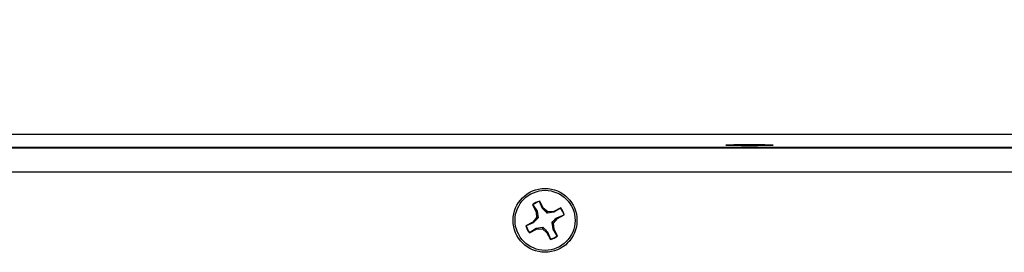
# Model space of a CAD drawing. Header units: inches. Extents: x 0.3 to 33.8, y 0.2 to 21.7.
# Tile 91 of 209: x 19.487 to 20.511, y 5.981 to 6.222. Entities that reach past the tile are written whole.
import ezdxf

# ---------------------------------------------------------------- set-up
doc = ezdxf.new("R2010")
doc.units = ezdxf.units.IN
doc.header["$MEASUREMENT"] = 0
doc.layers.add('BORDERS', color=7, linetype='Continuous')
doc.styles.add('SLDTEXTSTYLE0', font='TXT', dxfattribs={"width": 0.75})
doc.dimstyles.new('SLDDIMSTYLE0', dxfattribs={"dimtxt": 0.137795, "dimasz": 0.14, "dimexe": 0, "dimexo": 0.0625, "dimgap": 0.034449, "dimtad": 1, "dimdec": 3, "dimlfac": 5, "dimrnd": 1e-09, "dimzin": 12, "dimdsep": 46, "dimtxsty": 'SLDTEXTSTYLE0', "dimblk1": 'CLOSED', "dimblk2": 'CLOSED', "dimsah": 1, "dimcen": 0.09, "dimadec": 0, "dimazin": 3, "dimtfac": 1, "dimtdec": 3, "dimtofl": 0, "dimtmove": 0, "dimatfit": 3, "dimldrblk": 'CLOSED', "dimfxl": 0, "dimfrac": 2, "dimtolj": 1, "dimtzin": 12, "dimarcsym": 0})

# ---------------------------------------------------------------- blocks, each defined once
blk = doc.blocks.new('_Closed')
at = {"color": 0, "linetype": 'ByBlock', "lineweight": -2}
for p, q in [((-1, 0.166667), (0, 0)), ((-1, 0.166667), (-1, -0.166667)), ((0, 0), (-1, -0.166667)), ((0, 0), (-1, 0))]:
    blk.add_line(p, q, dxfattribs=at)
blk = doc.blocks.new('_D_11')
at = {"layer": 'BORDERS'}
for p, q in [((24.1962, 8.0258), (24.1542, 8.0258)), ((24.1542, 8.0258), (24.1542, 7.8071)), ((24.6035, 8.0258), (24.6454, 8.0258)), ((24.6454, 8.0258), (24.6454, 7.8071)), ((24.1542, 7.8071), (24.1962, 7.8071)), ((24.6454, 7.8071), (24.6035, 7.8071)), ((18.4635, 6.045), (18.4635, 7.6403)), ((27.315, 6.0379), (27.315, 7.6403)), ((18.4635, 7.6009), (27.315, 7.6009))]:
    blk.add_line(p, q, dxfattribs=at)
at = {"layer": 'BORDERS', "xscale": 0.14, "yscale": 0.14, "rotation": 180.0000000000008}
blk.add_blockref('_Closed', (18.4635, 7.6009, 0.2314), dxfattribs=at)
at = {"layer": 'BORDERS', "xscale": 0.14, "yscale": 0.14}
blk.add_blockref('_Closed', (27.315, 7.6009, 0.2314), dxfattribs=at)
at = {"layer": 'BORDERS', "char_height": 0.1378, "attachment_point": 1, "style": 'SLDTEXTSTYLE0'}
for s, insert in [('1124', (24.1962, 7.9847)), ('44.257', (24.1198, 7.7785))]:
    blk.add_mtext(s, dxfattribs=dict(at, insert=insert))

msp = doc.modelspace()

# ---------------------------------------------------------------- linework, layer by layer
at = {"color": 7, "linetype": 'Continuous', "lineweight": 25}
for p, q in [((21.46453, 6.10305), (18.73353, 6.10305)), ((18.73353, 6.09002), (22.55853, 6.09002)), ((18.73353, 6.08998), (22.55853, 6.08998)), ((18.73353, 6.08901), (22.55853, 6.08901)), ((22.53353, 6.06378), (18.75853, 6.06378)), ((20.02052, 6.03004), (20.02422, 6.02282)), ((20.02079, 6.02987), (20.02052, 6.03004)), ((20.02791, 6.03353), (20.02792, 6.03384)), ((20.03086, 6.02611), (20.02791, 6.03353)), ((20.03162, 6.02662), (20.02792, 6.03384)), ((20.02079, 6.02987), (20.02516, 6.02319)), ((20.02516, 6.02319), (20.02422, 6.02282)), ((20.02422, 6.02282), (20.02473, 6.01664)), ((20.02516, 6.02319), (20.02621, 6.01631)), ((20.03086, 6.02611), (20.03162, 6.02662)), ((20.03636, 6.0226), (20.03162, 6.02662)), ((20.03588, 6.02127), (20.03636, 6.0226)), ((20.04281, 6.02227), (20.03588, 6.02127)), ((20.04254, 6.02311), (20.03636, 6.0226)), ((20.04976, 6.02681), (20.04254, 6.02311)), ((20.04281, 6.02227), (20.04254, 6.02311)), ((20.04957, 6.02656), (20.04281, 6.02227)), ((20.04957, 6.02656), (20.04976, 6.02681)), ((20.02071, 6.0119), (20.0135, 6.0082)), ((20.02132, 6.01124), (20.01382, 6.00821)), ((20.02473, 6.01664), (20.02071, 6.0119)), ((20.02132, 6.01124), (20.02071, 6.0119)), ((20.02621, 6.01631), (20.02473, 6.01664)), ((20.04084, 6.0116), (20.04233, 6.01098)), ((20.04189, 6.00462), (20.04084, 6.0116)), ((20.04233, 6.01098), (20.04634, 6.01571)), ((20.04283, 6.00479), (20.04233, 6.01098)), ((20.04574, 6.01657), (20.05323, 6.01943)), ((20.04574, 6.01657), (20.04634, 6.01571)), ((20.04634, 6.01571), (20.05356, 6.01941)), ((20.05323, 6.01943), (20.05356, 6.01941)), ((20.01382, 6.00821), (20.0135, 6.0082)), ((20.0173, 6.0008), (20.02451, 6.0045)), ((20.01748, 6.00108), (20.0173, 6.0008)), ((20.01748, 6.00108), (20.02424, 6.00554)), ((20.02424, 6.00554), (20.03117, 6.00664)), ((20.02424, 6.00554), (20.02451, 6.0045)), ((20.02451, 6.0045), (20.0307, 6.00501)), ((20.03117, 6.00664), (20.0307, 6.00501)), ((20.0307, 6.00501), (20.03543, 6.00099)), ((20.03619, 6.0017), (20.03543, 6.00099)), ((20.03543, 6.00099), (20.03913, 5.99378)), ((20.03619, 6.0017), (20.03914, 5.99411)), ((20.04189, 6.00462), (20.04283, 6.00479)), ((20.04627, 5.99777), (20.04189, 6.00462)), ((20.04653, 5.99758), (20.04283, 6.00479)), ((20.03914, 5.99411), (20.03913, 5.99378)), ((20.04627, 5.99777), (20.04653, 5.99758))]:
    msp.add_line(p, q, dxfattribs=at)
at = {"color": 7, "linetype": 'Continuous', "lineweight": 25, "flags": 128}
msp.add_lwpolyline([(20.24603, 6.09219), (20.23748, 6.09218), (20.22996, 6.09214), (20.22438, 6.09208), (20.22141, 6.092), (20.22141, 6.09192), (20.22438, 6.09185), (20.22996, 6.09179), (20.23748, 6.09175), (20.24603, 6.09173), (20.25458, 6.09175), (20.2621, 6.09179), (20.26768, 6.09185), (20.27065, 6.09192), (20.27065, 6.092), (20.26768, 6.09208), (20.2621, 6.09214), (20.25458, 6.09218), (20.24603, 6.09219)], dxfattribs=at)
at = {"color": 7, "linetype": 'Continuous', "lineweight": 25}
for centre, radius in [((20.03353, 6.01378), 0.0332), ((20.03353, 6.01381), 0.0312)]:
    msp.add_circle(centre, radius, dxfattribs=at)
for centre, radius, start, end in [((20.03353, 6.0138), 0.0208, 105.63422, 128.70759), ((20.03353, 6.01382), 0.02049, 105.89503, 128.44678), ((20.03353, 6.01382), 0.02049, 15.89643, 38.44928), ((20.03353, 6.01381), 0.0208, 15.63561, 38.71009), ((20.03353, 6.01381), 0.0208, 195.63561, 218.71009), ((20.03353, 6.01382), 0.02049, 195.89643, 218.44928), ((20.03353, 6.01381), 0.0208, 285.63422, 308.70759), ((20.03353, 6.01382), 0.02049, 285.89503, 308.44678)]:
    msp.add_arc(centre, radius, start, end, dxfattribs=at)
for points in [[(20.03588, 6.02127), (20.03461, 6.02247), (20.03281, 6.02417), (20.0313, 6.02567), (20.03086, 6.02611)], [(20.02621, 6.01631), (20.025, 6.01503), (20.02328, 6.01322), (20.02177, 6.01169), (20.02132, 6.01124)], [(20.04084, 6.0116), (20.04205, 6.01286), (20.04377, 6.01465), (20.04529, 6.01613), (20.04574, 6.01657)], [(20.03117, 6.00664), (20.03244, 6.00542), (20.03424, 6.00369), (20.03575, 6.00215), (20.03619, 6.0017)]]:
    msp.add_open_spline(points, degree=3, knots=[0, 0, 0, 0, 0.7055493, 1, 1, 1, 1], dxfattribs=at)

# ---------------------------------------------------------------- dimensions: what is measured, and where the dimension line sits
at = {"layer": 'BORDERS'}
dim = msp.add_linear_dim(base=(27.31498, 7.60089), p1=(18.46353, 6.00561), p2=(27.31498, 5.99852), angle=0, dimstyle='SLDDIMSTYLE0', dxfattribs=at)
dim.commit()
dim.dimension.update_dxf_attribs({"geometry": '_D_11', "text_midpoint": (24.39982, 7.60089), "dimtype": 160})

doc.saveas('drawing.dxf')
